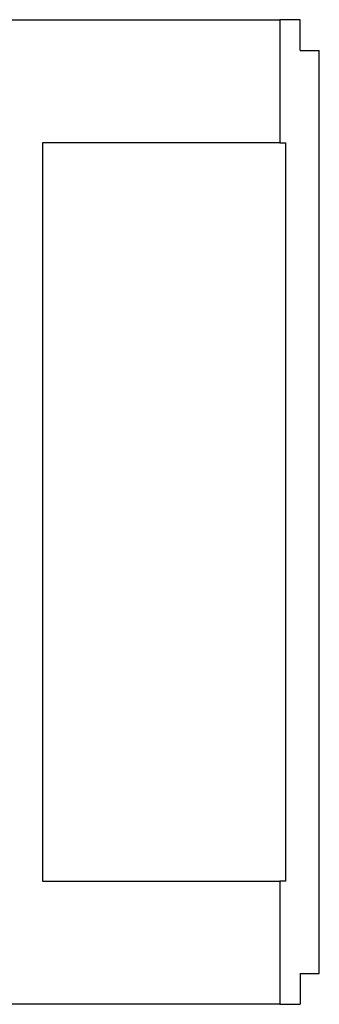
# Model space of a CAD drawing. Header units: millimetres. Extents: x 0 to 420, y 0 to 297.
# Tile 16 of 18: x 220.36 to 223.97, y 207.59 to 219.46. Entities that reach past the tile are written whole.
import ezdxf

# ---------------------------------------------------------------- set-up
doc = ezdxf.new("R2010")
doc.units = ezdxf.units.MM

msp = doc.modelspace()

# ---------------------------------------------------------------- linework, layer by layer
at = {"color": 7, "linetype": 'Continuous', "lineweight": 25}
for p, q in [((220.0815, 219.4631), (223.496, 219.4631)), ((223.496, 219.4631), (223.496, 217.9795)), ((223.741, 219.4631), (223.496, 219.4631)), ((223.741, 219.0922), (223.741, 219.4631)), ((223.741, 219.0922), (223.9718, 219.0922)), ((223.9718, 207.9654), (223.9718, 219.0922)), ((223.496, 217.9795), (220.6303, 217.9795)), ((220.6303, 217.9795), (220.6303, 209.0781)), ((223.496, 217.9795), (223.5657, 217.9795)), ((223.5657, 209.0781), (223.5657, 217.9795)), ((220.6303, 209.0781), (223.496, 209.0781)), ((223.496, 209.0781), (223.496, 207.5945)), ((223.5657, 209.0781), (223.496, 209.0781)), ((223.741, 207.9654), (223.9718, 207.9654)), ((223.741, 207.9654), (223.741, 207.5945)), ((223.496, 207.5945), (220.0815, 207.5945)), ((223.496, 207.5945), (223.741, 207.5945))]:
    msp.add_line(p, q, dxfattribs=at)

doc.saveas('drawing.dxf')
